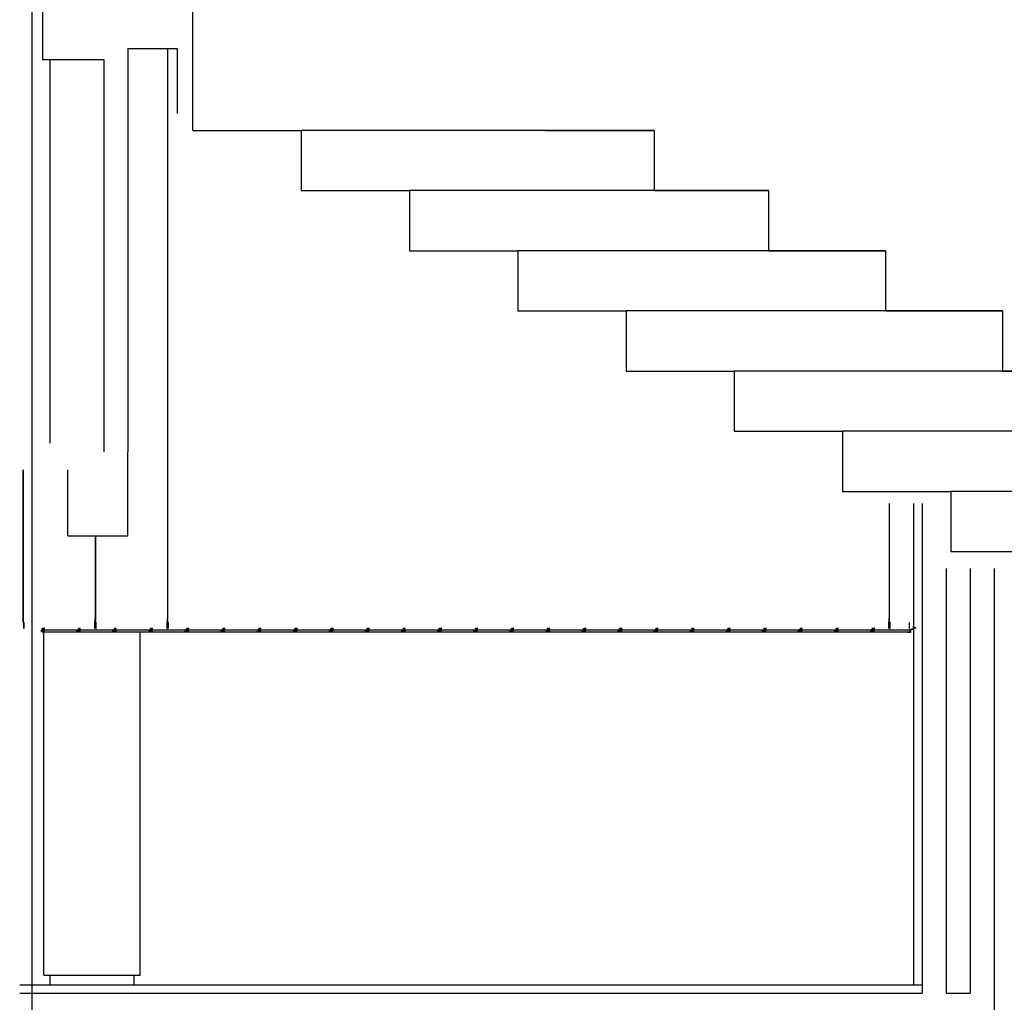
# Model space of a CAD drawing. Header units: millimetres. Extents: x 0 to 84100, y 0 to 59400.
# Tile 9 of 113: x 5223 to 9315, y 49651 to 53733. Entities that reach past the tile are written whole.
import ezdxf

# ---------------------------------------------------------------- set-up
doc = ezdxf.new("R2010")
doc.units = ezdxf.units.MM
doc.layers.add('9', color=8, linetype='Continuous')
doc.layers.add('건축', color=8, linetype='Continuous')

msp = doc.modelspace()

# ---------------------------------------------------------------- linework, layer by layer
at = {"color": 8}
for p, q in [((5272.877, 56102.478), (5272.877, 41439.866)), ((5942.763, 53273.267), (5942.763, 55083.267)), ((5942.763, 53273.267), (6392.763, 53273.267)), ((7859.306, 53273.267), (6392.763, 53273.267)), ((6392.763, 53273.267), (6392.763, 53023.267)), ((6392.763, 53023.267), (6842.763, 53023.267)), ((8334.774, 53023.267), (6842.763, 53023.267)), ((6842.763, 53023.267), (6842.763, 52773.267)), ((6842.763, 52773.267), (7292.763, 52773.267)), ((8820.942, 52773.267), (7292.763, 52773.267)), ((9306.967, 52523.267), (7742.763, 52523.267)), ((9792.433, 52273.267), (8192.763, 52273.267)), ((10276.903, 52023.267), (8642.763, 52023.267)), ((10759.927, 51773.267), (9092.763, 51773.267))]:
    msp.add_line(p, q, dxfattribs=at)
for points in [[(5942.763, 53273.267), (6392.763, 53273.267), (6392.763, 53023.267), (6842.763, 53023.267), (6842.763, 52773.267), (7292.763, 52773.267), (7292.763, 52523.267), (7742.763, 52523.267), (7742.763, 52273.267), (8192.763, 52273.267), (8192.763, 52023.267), (8642.763, 52023.267), (8642.763, 51773.267), (9092.763, 51773.267), (9092.763, 51523.267), (9542.763, 51523.267)], [(7409.306, 53273.267), (7859.306, 53273.267), (7859.306, 53023.267), (8334.774, 53023.267), (8334.774, 52773.267), (8820.942, 52773.267), (8820.942, 52523.267), (9306.967, 52523.267), (9306.967, 52273.267), (9792.433, 52273.267)]]:
    msp.add_lwpolyline(points, dxfattribs=at)
at = {"layer": '9', "color": 8}
for p, q in [((5347.877, 53568.267), (5347.877, 51973.267)), ((5837.992, 51262.812), (5837.992, 53573.267)), ((5237.992, 51262.812), (5237.992, 51863.267)), ((8837.492, 51262.812), (8837.492, 51683.267)), ((8937.877, 51723.267), (8937.877, 49723.267)), ((5537.992, 51262.812), (5537.992, 51588.267)), ((5237.399, 51231.978), (5236.825, 51232.677)), ((5236.827, 51233.009), (5237.992, 51234.432)), ((5237.133, 51261.762), (5237.992, 51262.812)), ((5237.133, 51260.728), (5237.992, 51261.777)), ((5237.133, 51234.555), (5237.992, 51260.604)), ((5237.195, 51232.843), (5238.234, 51234.11)), ((5237.492, 51232.481), (5237.195, 51232.843)), ((5237.492, 51261.585), (5238.234, 51262.49)), ((5237.492, 51260.55), (5238.234, 51261.455)), ((5237.492, 51234.377), (5238.234, 51260.282)), ((5237.992, 51261.777), (5237.992, 51262.194)), ((5237.992, 51260.604), (5237.992, 51261.159)), ((5237.992, 51234.432), (5237.992, 51234.987)), ((5237.992, 51232.702), (5237.992, 51233.814)), ((5534.95, 51228.986), (5537.992, 51232.702)), ((5537.399, 51231.978), (5536.825, 51232.677)), ((5536.827, 51233.009), (5537.992, 51234.432)), ((5537.133, 51261.762), (5537.992, 51262.812)), ((5537.133, 51260.728), (5537.992, 51261.777)), ((5537.133, 51234.555), (5537.992, 51260.604)), ((5537.195, 51232.843), (5538.234, 51234.11)), ((5537.492, 51232.481), (5537.195, 51232.843)), ((5537.492, 51261.585), (5538.234, 51262.49)), ((5537.492, 51260.55), (5538.234, 51261.455)), ((5537.492, 51234.377), (5538.234, 51260.282)), ((5537.992, 51261.777), (5537.992, 51262.194)), ((5537.992, 51260.604), (5537.992, 51261.159)), ((5537.992, 51234.432), (5537.992, 51234.987)), ((5537.992, 51232.702), (5537.992, 51233.814)), ((5834.95, 51228.986), (5837.992, 51232.702)), ((5837.399, 51231.978), (5836.825, 51232.677)), ((5836.827, 51233.009), (5837.992, 51234.432)), ((5837.133, 51261.762), (5837.992, 51262.812)), ((5837.133, 51260.728), (5837.992, 51261.777)), ((5837.133, 51234.555), (5837.992, 51260.604)), ((5837.195, 51232.843), (5838.234, 51234.11)), ((5837.492, 51232.481), (5837.195, 51232.843)), ((5837.492, 51261.585), (5838.234, 51262.49)), ((5837.492, 51260.55), (5838.234, 51261.455)), ((5837.492, 51234.377), (5838.234, 51260.282)), ((5837.992, 51261.777), (5837.992, 51262.194)), ((5837.992, 51260.604), (5837.992, 51261.159)), ((5837.992, 51234.432), (5837.992, 51234.987)), ((5837.992, 51232.702), (5837.992, 51233.814)), ((8834.45, 51228.986), (8837.492, 51232.702)), ((8836.899, 51231.978), (8836.325, 51232.677)), ((8836.327, 51233.009), (8837.492, 51234.432)), ((8836.633, 51261.762), (8837.492, 51262.812)), ((8836.633, 51260.728), (8837.492, 51261.777)), ((8836.633, 51234.555), (8837.492, 51260.604)), ((8836.695, 51232.843), (8837.734, 51234.11)), ((8836.992, 51232.481), (8836.695, 51232.843)), ((8836.992, 51261.585), (8837.734, 51262.49)), ((8836.992, 51260.55), (8837.734, 51261.455)), ((8836.992, 51234.377), (8837.734, 51260.282)), ((8837.492, 51261.777), (8837.492, 51262.194)), ((8837.492, 51260.604), (8837.492, 51261.159)), ((8837.492, 51234.432), (8837.492, 51234.987)), ((8837.492, 51232.702), (8837.492, 51233.814)), ((5237.992, 51228.986), (5237.992, 51232.085)), ((5240.352, 51228.986), (5237.992, 51231.87)), ((5239.852, 51228.986), (5237.992, 51231.254)), ((5240.393, 51203.986), (5240.393, 51228.986)), ((5316.81, 51203.986), (5323.442, 51203.986)), ((5323.517, 51203.725), (5316.992, 51203.725)), ((5321.935, 51203.725), (5319.894, 51200.625)), ((5319.894, 51200.625), (5320.483, 51200.161)), ((5322.064, 51202.675), (5320.483, 51200.161)), ((5324.222, 51203.986), (5326.81, 51203.986)), ((5326.81, 51203.725), (5324.297, 51203.725)), ((5326.81, 51203.986), (5326.81, 51203.725)), ((5466.81, 51203.986), (5473.442, 51203.986)), ((5473.517, 51203.725), (5466.992, 51203.725)), ((5471.935, 51203.725), (5469.894, 51200.625)), ((5469.894, 51200.625), (5470.483, 51200.161)), ((5472.064, 51202.675), (5470.483, 51200.161)), ((5476.81, 51203.986), (5476.81, 51203.725)), ((5535.45, 51228.986), (5538.234, 51232.38)), ((5535.45, 51228.986), (5539.893, 51228.986)), ((5535.45, 51203.986), (5535.45, 51228.986)), ((5537.992, 51228.986), (5537.992, 51232.085)), ((5540.352, 51228.986), (5537.992, 51231.87)), ((5539.852, 51228.986), (5537.992, 51231.254)), ((5540.393, 51203.986), (5540.393, 51228.986)), ((5616.81, 51203.986), (5623.442, 51203.986)), ((5623.517, 51203.725), (5616.992, 51203.725)), ((5621.935, 51203.725), (5619.894, 51200.625)), ((5619.894, 51200.625), (5620.483, 51200.161)), ((5622.064, 51202.675), (5620.483, 51200.161)), ((5766.81, 51203.986), (5773.442, 51203.986)), ((5766.81, 51203.986), (5773.442, 51203.986)), ((5773.517, 51203.725), (5766.992, 51203.725)), ((5773.517, 51203.725), (5766.992, 51203.725)), ((5771.935, 51203.725), (5769.894, 51200.625)), ((5771.935, 51203.725), (5769.894, 51200.625)), ((5769.894, 51200.625), (5770.483, 51200.161)), ((5769.894, 51200.625), (5770.483, 51200.161)), ((5772.064, 51202.675), (5770.483, 51200.161)), ((5772.064, 51202.675), (5770.483, 51200.161)), ((5774.222, 51203.986), (5776.81, 51203.986)), ((5774.222, 51203.986), (5776.81, 51203.986)), ((5776.81, 51203.725), (5774.297, 51203.725)), ((5776.81, 51203.725), (5774.297, 51203.725)), ((5776.81, 51203.986), (5776.81, 51203.725)), ((5776.81, 51203.986), (5776.81, 51203.725)), ((5835.45, 51228.986), (5838.234, 51232.38)), ((5835.45, 51203.986), (5835.45, 51228.986)), ((5835.45, 51228.986), (5839.893, 51228.986)), ((5837.992, 51228.986), (5837.992, 51232.085)), ((5840.352, 51228.986), (5837.992, 51231.87)), ((5839.852, 51228.986), (5837.992, 51231.254)), ((5840.393, 51203.986), (5840.393, 51228.986)), ((5916.81, 51203.986), (5923.442, 51203.986)), ((5923.517, 51203.725), (5916.992, 51203.725)), ((5921.935, 51203.725), (5919.894, 51200.625)), ((5919.894, 51200.625), (5920.483, 51200.161)), ((5922.064, 51202.675), (5920.483, 51200.161)), ((5924.222, 51203.986), (5926.81, 51203.986)), ((5926.81, 51203.725), (5924.297, 51203.725)), ((5926.81, 51203.986), (5926.81, 51203.725)), ((6066.81, 51203.986), (6073.442, 51203.986)), ((6066.81, 51203.986), (6073.442, 51203.986)), ((6073.517, 51203.725), (6066.992, 51203.725)), ((6073.517, 51203.725), (6066.992, 51203.725)), ((6071.935, 51203.725), (6069.894, 51200.625)), ((6071.935, 51203.725), (6069.894, 51200.625)), ((6069.894, 51200.625), (6070.483, 51200.161)), ((6069.894, 51200.625), (6070.483, 51200.161)), ((6072.064, 51202.675), (6070.483, 51200.161)), ((6072.064, 51202.675), (6070.483, 51200.161)), ((6074.222, 51203.986), (6076.81, 51203.986)), ((6076.81, 51203.725), (6074.297, 51203.725)), ((6076.81, 51203.986), (6076.81, 51203.725)), ((6076.81, 51203.986), (6076.81, 51203.725)), ((6216.81, 51203.986), (6223.442, 51203.986)), ((6216.81, 51203.986), (6223.442, 51203.986)), ((6223.517, 51203.725), (6216.992, 51203.725)), ((6223.517, 51203.725), (6216.992, 51203.725)), ((6221.935, 51203.725), (6219.894, 51200.625)), ((6221.935, 51203.725), (6219.894, 51200.625)), ((6219.894, 51200.625), (6220.483, 51200.161)), ((6219.894, 51200.625), (6220.483, 51200.161)), ((6222.064, 51202.675), (6220.483, 51200.161)), ((6222.064, 51202.675), (6220.483, 51200.161)), ((6224.222, 51203.986), (6226.81, 51203.986)), ((6224.222, 51203.986), (6226.81, 51203.986)), ((6226.81, 51203.725), (6224.297, 51203.725)), ((6226.81, 51203.725), (6224.297, 51203.725)), ((6226.81, 51203.986), (6226.81, 51203.725)), ((6226.81, 51203.986), (6226.81, 51203.725)), ((6366.81, 51203.986), (6373.442, 51203.986)), ((6366.81, 51203.986), (6373.442, 51203.986)), ((6373.517, 51203.725), (6366.992, 51203.725)), ((6373.517, 51203.725), (6366.992, 51203.725)), ((6371.935, 51203.725), (6369.894, 51200.625)), ((6371.935, 51203.725), (6369.894, 51200.625)), ((6369.894, 51200.625), (6370.483, 51200.161)), ((6369.894, 51200.625), (6370.483, 51200.161)), ((6372.064, 51202.675), (6370.483, 51200.161)), ((6372.064, 51202.675), (6370.483, 51200.161)), ((6374.222, 51203.986), (6376.81, 51203.986)), ((6374.222, 51203.986), (6376.81, 51203.986)), ((6376.81, 51203.725), (6374.297, 51203.725)), ((6376.81, 51203.725), (6374.297, 51203.725)), ((6376.81, 51203.986), (6376.81, 51203.725)), ((6376.81, 51203.986), (6376.81, 51203.725)), ((6516.81, 51203.986), (6523.442, 51203.986)), ((6523.517, 51203.725), (6516.992, 51203.725)), ((6521.935, 51203.725), (6519.894, 51200.625)), ((6519.894, 51200.625), (6520.483, 51200.161)), ((6522.064, 51202.675), (6520.483, 51200.161)), ((6524.222, 51203.986), (6526.81, 51203.986)), ((6526.81, 51203.725), (6524.297, 51203.725)), ((6526.81, 51203.986), (6526.81, 51203.725)), ((6666.81, 51203.986), (6673.442, 51203.986)), ((6666.81, 51203.986), (6673.442, 51203.986)), ((6673.517, 51203.725), (6666.992, 51203.725)), ((6673.517, 51203.725), (6666.992, 51203.725)), ((6671.935, 51203.725), (6669.894, 51200.625)), ((6671.935, 51203.725), (6669.894, 51200.625)), ((6669.894, 51200.625), (6670.483, 51200.161)), ((6669.894, 51200.625), (6670.483, 51200.161)), ((6672.064, 51202.675), (6670.483, 51200.161)), ((6672.064, 51202.675), (6670.483, 51200.161)), ((6674.222, 51203.986), (6676.81, 51203.986)), ((6674.222, 51203.986), (6676.81, 51203.986)), ((6676.81, 51203.725), (6674.297, 51203.725)), ((6676.81, 51203.725), (6674.297, 51203.725)), ((6676.81, 51203.986), (6676.81, 51203.725)), ((6676.81, 51203.986), (6676.81, 51203.725)), ((6816.81, 51203.986), (6823.442, 51203.986)), ((6816.81, 51203.986), (6823.442, 51203.986)), ((6823.517, 51203.725), (6816.992, 51203.725)), ((6823.517, 51203.725), (6816.992, 51203.725)), ((6821.935, 51203.725), (6819.894, 51200.625)), ((6821.935, 51203.725), (6819.894, 51200.625)), ((6819.894, 51200.625), (6820.483, 51200.161)), ((6819.894, 51200.625), (6820.483, 51200.161)), ((6822.064, 51202.675), (6820.483, 51200.161)), ((6822.064, 51202.675), (6820.483, 51200.161)), ((6824.222, 51203.986), (6826.81, 51203.986)), ((6824.222, 51203.986), (6826.81, 51203.986)), ((6826.81, 51203.725), (6824.297, 51203.725)), ((6826.81, 51203.725), (6824.297, 51203.725)), ((6826.81, 51203.986), (6826.81, 51203.725)), ((6826.81, 51203.986), (6826.81, 51203.725)), ((6966.81, 51203.986), (6973.442, 51203.986)), ((6966.81, 51203.986), (6973.442, 51203.986)), ((6973.517, 51203.725), (6966.992, 51203.725)), ((6973.517, 51203.725), (6966.992, 51203.725)), ((6971.935, 51203.725), (6969.894, 51200.625)), ((6971.935, 51203.725), (6969.894, 51200.625)), ((6969.894, 51200.625), (6970.483, 51200.161)), ((6969.894, 51200.625), (6970.483, 51200.161)), ((6972.064, 51202.675), (6970.483, 51200.161)), ((6972.064, 51202.675), (6970.483, 51200.161)), ((6974.222, 51203.986), (6976.81, 51203.986)), ((6974.222, 51203.986), (6976.81, 51203.986)), ((6976.81, 51203.725), (6974.297, 51203.725)), ((6976.81, 51203.725), (6974.297, 51203.725)), ((6976.81, 51203.986), (6976.81, 51203.725)), ((6976.81, 51203.986), (6976.81, 51203.725)), ((7116.81, 51203.986), (7123.442, 51203.986)), ((7123.517, 51203.725), (7116.992, 51203.725)), ((7121.935, 51203.725), (7119.894, 51200.625)), ((7119.894, 51200.625), (7120.483, 51200.161)), ((7122.064, 51202.675), (7120.483, 51200.161)), ((7124.222, 51203.986), (7126.81, 51203.986)), ((7126.81, 51203.725), (7124.297, 51203.725)), ((7126.81, 51203.986), (7126.81, 51203.725)), ((7266.81, 51203.986), (7273.442, 51203.986)), ((7266.81, 51203.986), (7273.442, 51203.986)), ((7273.517, 51203.725), (7266.992, 51203.725)), ((7273.517, 51203.725), (7266.992, 51203.725)), ((7271.935, 51203.725), (7269.894, 51200.625)), ((7271.935, 51203.725), (7269.894, 51200.625)), ((7269.894, 51200.625), (7270.483, 51200.161)), ((7269.894, 51200.625), (7270.483, 51200.161)), ((7272.064, 51202.675), (7270.483, 51200.161)), ((7272.064, 51202.675), (7270.483, 51200.161)), ((7274.222, 51203.986), (7276.81, 51203.986)), ((7274.222, 51203.986), (7276.81, 51203.986)), ((7276.81, 51203.725), (7274.297, 51203.725)), ((7276.81, 51203.725), (7274.297, 51203.725)), ((7276.81, 51203.986), (7276.81, 51203.725)), ((7276.81, 51203.986), (7276.81, 51203.725)), ((7416.81, 51203.986), (7423.442, 51203.986)), ((7423.517, 51203.725), (7416.992, 51203.725)), ((7421.935, 51203.725), (7419.894, 51200.625)), ((7419.894, 51200.625), (7420.483, 51200.161)), ((7422.064, 51202.675), (7420.483, 51200.161)), ((7424.222, 51203.986), (7426.81, 51203.986)), ((7426.81, 51203.725), (7424.297, 51203.725)), ((7426.81, 51203.986), (7426.81, 51203.725)), ((7566.81, 51203.986), (7573.442, 51203.986)), ((7566.81, 51203.986), (7573.442, 51203.986)), ((7573.517, 51203.725), (7566.992, 51203.725)), ((7573.517, 51203.725), (7566.992, 51203.725)), ((7571.935, 51203.725), (7569.894, 51200.625)), ((7571.935, 51203.725), (7569.894, 51200.625)), ((7569.894, 51200.625), (7570.483, 51200.161)), ((7569.894, 51200.625), (7570.483, 51200.161)), ((7572.064, 51202.675), (7570.483, 51200.161)), ((7572.064, 51202.675), (7570.483, 51200.161)), ((7574.222, 51203.986), (7576.81, 51203.986)), ((7574.222, 51203.986), (7576.81, 51203.986)), ((7576.81, 51203.725), (7574.297, 51203.725)), ((7576.81, 51203.725), (7574.297, 51203.725)), ((7576.81, 51203.986), (7576.81, 51203.725)), ((7576.81, 51203.986), (7576.81, 51203.725)), ((7716.31, 51203.986), (7722.942, 51203.986)), ((7723.017, 51203.725), (7716.492, 51203.725)), ((7721.435, 51203.725), (7719.394, 51200.625)), ((7719.394, 51200.625), (7719.983, 51200.161)), ((7721.564, 51202.675), (7719.983, 51200.161)), ((7723.722, 51203.986), (7726.31, 51203.986)), ((7726.31, 51203.725), (7723.797, 51203.725)), ((7726.31, 51203.986), (7726.31, 51203.725)), ((7866.31, 51203.986), (7872.942, 51203.986)), ((7866.31, 51203.986), (7872.942, 51203.986)), ((7873.017, 51203.725), (7866.492, 51203.725)), ((7873.017, 51203.725), (7866.492, 51203.725)), ((7871.435, 51203.725), (7869.394, 51200.625)), ((7871.435, 51203.725), (7869.394, 51200.625)), ((7869.394, 51200.625), (7869.983, 51200.161)), ((7869.394, 51200.625), (7869.983, 51200.161)), ((7871.564, 51202.675), (7869.983, 51200.161)), ((7871.564, 51202.675), (7869.983, 51200.161)), ((7873.722, 51203.986), (7876.31, 51203.986)), ((7873.722, 51203.986), (7876.31, 51203.986)), ((7876.31, 51203.725), (7873.797, 51203.725)), ((7876.31, 51203.725), (7873.797, 51203.725)), ((7876.31, 51203.986), (7876.31, 51203.725)), ((7876.31, 51203.986), (7876.31, 51203.725)), ((8016.31, 51203.986), (8022.942, 51203.986)), ((8023.017, 51203.725), (8016.492, 51203.725)), ((8021.435, 51203.725), (8019.394, 51200.625)), ((8019.394, 51200.625), (8019.983, 51200.161)), ((8021.564, 51202.675), (8019.983, 51200.161)), ((8023.722, 51203.986), (8026.31, 51203.986)), ((8026.31, 51203.725), (8023.797, 51203.725)), ((8026.31, 51203.986), (8026.31, 51203.725)), ((8166.31, 51203.986), (8172.942, 51203.986)), ((8166.31, 51203.986), (8172.942, 51203.986)), ((8173.017, 51203.725), (8166.492, 51203.725)), ((8173.017, 51203.725), (8166.492, 51203.725)), ((8171.435, 51203.725), (8169.394, 51200.625)), ((8171.435, 51203.725), (8169.394, 51200.625)), ((8169.394, 51200.625), (8169.983, 51200.161)), ((8169.394, 51200.625), (8169.983, 51200.161)), ((8171.564, 51202.675), (8169.983, 51200.161)), ((8171.564, 51202.675), (8169.983, 51200.161)), ((8173.722, 51203.986), (8176.31, 51203.986)), ((8173.722, 51203.986), (8176.31, 51203.986)), ((8176.31, 51203.725), (8173.797, 51203.725)), ((8176.31, 51203.725), (8173.797, 51203.725)), ((8176.31, 51203.986), (8176.31, 51203.725)), ((8176.31, 51203.986), (8176.31, 51203.725)), ((8316.31, 51203.986), (8322.942, 51203.986)), ((8323.017, 51203.725), (8316.492, 51203.725)), ((8321.435, 51203.725), (8319.394, 51200.625)), ((8319.394, 51200.625), (8319.983, 51200.161)), ((8321.564, 51202.675), (8319.983, 51200.161)), ((8323.722, 51203.986), (8326.31, 51203.986)), ((8326.31, 51203.725), (8323.797, 51203.725)), ((8326.31, 51203.986), (8326.31, 51203.725)), ((8466.31, 51203.986), (8472.942, 51203.986)), ((8466.31, 51203.986), (8472.942, 51203.986)), ((8473.017, 51203.725), (8466.492, 51203.725)), ((8473.017, 51203.725), (8466.492, 51203.725)), ((8471.435, 51203.725), (8469.394, 51200.625)), ((8471.435, 51203.725), (8469.394, 51200.625)), ((8469.394, 51200.625), (8469.983, 51200.161)), ((8469.394, 51200.625), (8469.983, 51200.161)), ((8471.564, 51202.675), (8469.983, 51200.161)), ((8471.564, 51202.675), (8469.983, 51200.161)), ((8473.722, 51203.986), (8476.31, 51203.986)), ((8473.722, 51203.986), (8476.31, 51203.986)), ((8476.31, 51203.725), (8473.797, 51203.725)), ((8476.31, 51203.725), (8473.797, 51203.725)), ((8476.31, 51203.986), (8476.31, 51203.725)), ((8476.31, 51203.986), (8476.31, 51203.725)), ((8616.31, 51203.986), (8622.942, 51203.986)), ((8623.017, 51203.725), (8616.492, 51203.725)), ((8621.435, 51203.725), (8619.394, 51200.625)), ((8619.394, 51200.625), (8619.983, 51200.161)), ((8621.564, 51202.675), (8619.983, 51200.161)), ((8623.722, 51203.986), (8626.31, 51203.986)), ((8626.31, 51203.725), (8623.797, 51203.725)), ((8626.31, 51203.986), (8626.31, 51203.725)), ((8766.31, 51203.986), (8772.942, 51203.986)), ((8766.31, 51203.986), (8772.942, 51203.986)), ((8773.017, 51203.725), (8766.492, 51203.725)), ((8773.017, 51203.725), (8766.492, 51203.725)), ((8771.435, 51203.725), (8769.394, 51200.625)), ((8771.435, 51203.725), (8769.394, 51200.625)), ((8769.394, 51200.625), (8769.983, 51200.161)), ((8769.394, 51200.625), (8769.983, 51200.161)), ((8771.564, 51202.675), (8769.983, 51200.161)), ((8771.564, 51202.675), (8769.983, 51200.161)), ((8773.722, 51203.986), (8776.31, 51203.986)), ((8773.722, 51203.986), (8776.31, 51203.986)), ((8776.31, 51203.725), (8773.797, 51203.725)), ((8776.31, 51203.725), (8773.797, 51203.725)), ((8776.31, 51203.986), (8776.31, 51203.725)), ((8776.31, 51203.986), (8776.31, 51203.725)), ((8834.95, 51228.986), (8837.734, 51232.38)), ((8834.95, 51203.986), (8834.95, 51228.986)), ((8834.95, 51228.986), (8839.393, 51228.986)), ((8837.492, 51228.986), (8837.492, 51232.085)), ((8839.852, 51228.986), (8837.492, 51231.87)), ((8839.352, 51228.986), (8837.492, 51231.254)), ((8839.893, 51203.986), (8839.893, 51228.986)), ((8920.212, 51203.986), (8920.212, 51228.986)), ((8920.212, 51198.267), (8920.212, 51188.267)), ((8937.877, 51207.017), (8937.877, 51207.017)), ((5322.877, 49763.267), (5722.877, 49763.267)), ((5348.445, 49763.267), (5348.445, 49723.267)), ((5697.877, 49763.267), (5697.877, 49723.267)), ((5222.877, 49723.267), (8972.877, 49723.267))]:
    msp.add_line(p, q, dxfattribs=at)
for points in [[(5837.492, 53613.267), (5837.492, 51262.201)], [(5237.492, 51863.267), (5237.492, 51262.201)], [(8836.992, 51723.267), (8836.992, 51262.201)], [(5537.492, 51588.267), (5537.492, 51262.201)], [(5792.877, 51188.267), (5766.768, 51188.267), (5766.768, 51193.267), (5774.268, 51193.267), (5774.268, 51194.767), (5768.768, 51194.767), (5768.768, 51196.517), (5767.518, 51196.517), (5767.518, 51198.267), (5792.877, 51198.267)], [(6392.877, 51188.267), (6366.768, 51188.267), (6366.768, 51193.267), (6374.268, 51193.267), (6374.268, 51194.767), (6368.768, 51194.767), (6368.768, 51196.517), (6367.518, 51196.517), (6367.518, 51198.267), (6392.877, 51198.267)], [(6992.877, 51188.267), (6966.768, 51188.267), (6966.768, 51193.267), (6974.268, 51193.267), (6974.268, 51194.767), (6968.768, 51194.767), (6968.768, 51196.517), (6967.518, 51196.517), (6967.518, 51198.267), (6992.877, 51198.267)], [(8920.212, 51188.267), (8766.268, 51188.267), (8766.268, 51193.267), (8773.768, 51193.267), (8773.768, 51194.767), (8768.268, 51194.767), (8768.268, 51196.517), (8767.018, 51196.517), (8767.018, 51198.267), (8920.212, 51198.267)], [(8937.127, 51207.129), (8948.186, 51207.129), (8948.186, 51206.782), (8937.127, 51206.782)]]:
    msp.add_lwpolyline(points, dxfattribs=at)
for points in [[(5237.492, 51261.585), (5237.492, 51261.166, 1)], [(5237.492, 51260.55), (5237.492, 51234.994, 1.00002281)], [(5237.492, 51234.377), (5237.492, 51233.821, 1.00002281)], [(5237.492, 51233.205), (5237.492, 51232.091, 1.00002281)], [(5537.492, 51261.585), (5537.492, 51261.166, 1)], [(5537.492, 51260.55), (5537.492, 51234.994, 1.00002279)], [(5537.492, 51234.377), (5537.492, 51233.821, 1.00002279)], [(5537.492, 51233.205), (5537.492, 51232.091, 1.00002279)], [(5837.492, 51261.585), (5837.492, 51261.166, 1)], [(5837.492, 51260.55), (5837.492, 51234.994, 1.00002277)], [(5837.492, 51234.377), (5837.492, 51233.821, 1.00002277)], [(5837.492, 51233.205), (5837.492, 51232.091, 1.00002277)], [(8836.992, 51261.585), (8836.992, 51261.166, 1)], [(8836.992, 51260.55), (8836.992, 51234.994, 1.00002275)], [(8836.992, 51234.377), (8836.992, 51233.821, 1.00002275)], [(8836.992, 51233.205), (8836.992, 51232.091, 1.00002275)], [(5237.492, 51231.475), (5237.492, 51228.986, 1.00002281)], [(5239.893, 51228.986), (5239.893, 51203.986, 1), (5240.393, 51203.986, 0)], [(5534.95, 51228.986), (5534.95, 51203.986, 1), (5535.45, 51203.986, 0)], [(5537.492, 51231.475), (5537.492, 51228.986, 1.00002279)], [(5539.893, 51228.986), (5539.893, 51203.986, 1), (5540.393, 51203.986, 0)], [(5834.95, 51228.986), (5834.95, 51203.986, 1), (5835.45, 51203.986, 0)], [(5837.492, 51231.475), (5837.492, 51228.986, 1.00002277)], [(5839.893, 51228.986), (5839.893, 51203.986, 1), (5840.393, 51203.986, 0)], [(8834.45, 51228.986), (8834.45, 51203.986, 1), (8834.95, 51203.986, 0)], [(8836.992, 51231.475), (8836.992, 51228.986, 1.00002275)], [(8839.393, 51228.986), (8839.393, 51203.986, 1), (8839.893, 51203.986, 0)]]:
    msp.add_lwpolyline(points, format="xyb", dxfattribs=at)
for points in [[(5311.195, 51194.218), (5316.627, 51194.218), (5316.627, 51203.986), (5316.81, 51203.986), (5316.81, 51193.99), (5311.195, 51193.99)], [(5466.018, 51198.267), (5466.018, 51196.517), (5464.768, 51196.517), (5464.768, 51194.767), (5459.268, 51194.767), (5459.268, 51193.267), (5466.768, 51193.267), (5466.768, 51188.267), (5316.768, 51188.267), (5316.768, 51193.267), (5324.268, 51193.267), (5324.268, 51194.767), (5318.768, 51194.767), (5318.768, 51196.517), (5317.518, 51196.517), (5317.518, 51198.267)], [(5322.424, 51194.218), (5316.992, 51194.218), (5316.992, 51203.986), (5316.81, 51203.986), (5316.81, 51193.99), (5322.424, 51193.99)], [(5461.195, 51194.218), (5466.627, 51194.218), (5466.627, 51203.986), (5466.81, 51203.986), (5466.81, 51193.99), (5461.195, 51193.99)], [(5616.018, 51198.267), (5616.018, 51196.517), (5614.768, 51196.517), (5614.768, 51194.767), (5609.268, 51194.767), (5609.268, 51193.267), (5616.768, 51193.267), (5616.768, 51188.267), (5466.768, 51188.267), (5466.768, 51193.267), (5474.268, 51193.267), (5474.268, 51194.767), (5468.768, 51194.767), (5468.768, 51196.517), (5467.518, 51196.517), (5467.518, 51198.267)], [(5472.424, 51194.218), (5466.992, 51194.218), (5466.992, 51203.986), (5466.81, 51203.986), (5466.81, 51193.99), (5472.424, 51193.99)], [(5611.195, 51194.218), (5616.627, 51194.218), (5616.627, 51203.986), (5616.81, 51203.986), (5616.81, 51193.99), (5611.195, 51193.99)], [(5766.018, 51198.267), (5766.018, 51196.517), (5764.768, 51196.517), (5764.768, 51194.767), (5759.268, 51194.767), (5759.268, 51193.267), (5766.768, 51193.267), (5766.768, 51188.267), (5616.768, 51188.267), (5616.768, 51193.267), (5624.268, 51193.267), (5624.268, 51194.767), (5618.768, 51194.767), (5618.768, 51196.517), (5617.518, 51196.517), (5617.518, 51198.267)], [(5622.424, 51194.218), (5616.992, 51194.218), (5616.992, 51203.986), (5616.81, 51203.986), (5616.81, 51193.99), (5622.424, 51193.99)], [(5761.195, 51194.218), (5766.627, 51194.218), (5766.627, 51203.986), (5766.81, 51203.986), (5766.81, 51193.99), (5761.195, 51193.99)], [(5761.195, 51194.218), (5766.627, 51194.218), (5766.627, 51203.986), (5766.81, 51203.986), (5766.81, 51193.99), (5761.195, 51193.99)], [(5916.018, 51198.267), (5916.018, 51196.517), (5914.768, 51196.517), (5914.768, 51194.767), (5909.268, 51194.767), (5909.268, 51193.267), (5916.768, 51193.267), (5916.768, 51188.267), (5766.768, 51188.267), (5766.768, 51193.267), (5774.268, 51193.267), (5774.268, 51194.767), (5768.768, 51194.767), (5768.768, 51196.517), (5767.518, 51196.517), (5767.518, 51198.267)], [(5772.424, 51194.218), (5766.992, 51194.218), (5766.992, 51203.986), (5766.81, 51203.986), (5766.81, 51193.99), (5772.424, 51193.99)], [(5772.424, 51194.218), (5766.992, 51194.218), (5766.992, 51203.986), (5766.81, 51203.986), (5766.81, 51193.99), (5772.424, 51193.99)], [(5911.195, 51194.218), (5916.627, 51194.218), (5916.627, 51203.986), (5916.81, 51203.986), (5916.81, 51193.99), (5911.195, 51193.99)], [(6066.018, 51198.267), (6066.018, 51196.517), (6064.768, 51196.517), (6064.768, 51194.767), (6059.268, 51194.767), (6059.268, 51193.267), (6066.768, 51193.267), (6066.768, 51188.267), (5916.768, 51188.267), (5916.768, 51193.267), (5924.268, 51193.267), (5924.268, 51194.767), (5918.768, 51194.767), (5918.768, 51196.517), (5917.518, 51196.517), (5917.518, 51198.267)], [(5922.424, 51194.218), (5916.992, 51194.218), (5916.992, 51203.986), (5916.81, 51203.986), (5916.81, 51193.99), (5922.424, 51193.99)], [(6061.195, 51194.218), (6066.627, 51194.218), (6066.627, 51203.986), (6066.81, 51203.986), (6066.81, 51193.99), (6061.195, 51193.99)], [(6061.195, 51194.218), (6066.627, 51194.218), (6066.627, 51203.986), (6066.81, 51203.986), (6066.81, 51193.99), (6061.195, 51193.99)], [(6216.018, 51198.267), (6216.018, 51196.517), (6214.768, 51196.517), (6214.768, 51194.767), (6209.268, 51194.767), (6209.268, 51193.267), (6216.768, 51193.267), (6216.768, 51188.267), (6066.768, 51188.267), (6066.768, 51193.267), (6074.268, 51193.267), (6074.268, 51194.767), (6068.768, 51194.767), (6068.768, 51196.517), (6067.518, 51196.517), (6067.518, 51198.267)], [(6072.424, 51194.218), (6066.992, 51194.218), (6066.992, 51203.986), (6066.81, 51203.986), (6066.81, 51193.99), (6072.424, 51193.99)], [(6072.424, 51194.218), (6066.992, 51194.218), (6066.992, 51203.986), (6066.81, 51203.986), (6066.81, 51193.99), (6072.424, 51193.99)], [(6211.195, 51194.218), (6216.627, 51194.218), (6216.627, 51203.986), (6216.81, 51203.986), (6216.81, 51193.99), (6211.195, 51193.99)], [(6211.195, 51194.218), (6216.627, 51194.218), (6216.627, 51203.986), (6216.81, 51203.986), (6216.81, 51193.99), (6211.195, 51193.99)], [(6366.018, 51198.267), (6366.018, 51196.517), (6364.768, 51196.517), (6364.768, 51194.767), (6359.268, 51194.767), (6359.268, 51193.267), (6366.768, 51193.267), (6366.768, 51188.267), (6216.768, 51188.267), (6216.768, 51193.267), (6224.268, 51193.267), (6224.268, 51194.767), (6218.768, 51194.767), (6218.768, 51196.517), (6217.518, 51196.517), (6217.518, 51198.267)], [(6222.424, 51194.218), (6216.992, 51194.218), (6216.992, 51203.986), (6216.81, 51203.986), (6216.81, 51193.99), (6222.424, 51193.99)], [(6222.424, 51194.218), (6216.992, 51194.218), (6216.992, 51203.986), (6216.81, 51203.986), (6216.81, 51193.99), (6222.424, 51193.99)], [(6361.195, 51194.218), (6366.627, 51194.218), (6366.627, 51203.986), (6366.81, 51203.986), (6366.81, 51193.99), (6361.195, 51193.99)], [(6361.195, 51194.218), (6366.627, 51194.218), (6366.627, 51203.986), (6366.81, 51203.986), (6366.81, 51193.99), (6361.195, 51193.99)], [(6516.018, 51198.267), (6516.018, 51196.517), (6514.768, 51196.517), (6514.768, 51194.767), (6509.268, 51194.767), (6509.268, 51193.267), (6516.768, 51193.267), (6516.768, 51188.267), (6366.768, 51188.267), (6366.768, 51193.267), (6374.268, 51193.267), (6374.268, 51194.767), (6368.768, 51194.767), (6368.768, 51196.517), (6367.518, 51196.517), (6367.518, 51198.267)], [(6372.424, 51194.218), (6366.992, 51194.218), (6366.992, 51203.986), (6366.81, 51203.986), (6366.81, 51193.99), (6372.424, 51193.99)], [(6372.424, 51194.218), (6366.992, 51194.218), (6366.992, 51203.986), (6366.81, 51203.986), (6366.81, 51193.99), (6372.424, 51193.99)], [(6511.195, 51194.218), (6516.627, 51194.218), (6516.627, 51203.986), (6516.81, 51203.986), (6516.81, 51193.99), (6511.195, 51193.99)], [(6666.018, 51198.267), (6666.018, 51196.517), (6664.768, 51196.517), (6664.768, 51194.767), (6659.268, 51194.767), (6659.268, 51193.267), (6666.768, 51193.267), (6666.768, 51188.267), (6516.768, 51188.267), (6516.768, 51193.267), (6524.268, 51193.267), (6524.268, 51194.767), (6518.768, 51194.767), (6518.768, 51196.517), (6517.518, 51196.517), (6517.518, 51198.267)], [(6522.424, 51194.218), (6516.992, 51194.218), (6516.992, 51203.986), (6516.81, 51203.986), (6516.81, 51193.99), (6522.424, 51193.99)], [(6661.195, 51194.218), (6666.627, 51194.218), (6666.627, 51203.986), (6666.81, 51203.986), (6666.81, 51193.99), (6661.195, 51193.99)], [(6661.195, 51194.218), (6666.627, 51194.218), (6666.627, 51203.986), (6666.81, 51203.986), (6666.81, 51193.99), (6661.195, 51193.99)], [(6816.018, 51198.267), (6816.018, 51196.517), (6814.768, 51196.517), (6814.768, 51194.767), (6809.268, 51194.767), (6809.268, 51193.267), (6816.768, 51193.267), (6816.768, 51188.267), (6666.768, 51188.267), (6666.768, 51193.267), (6674.268, 51193.267), (6674.268, 51194.767), (6668.768, 51194.767), (6668.768, 51196.517), (6667.518, 51196.517), (6667.518, 51198.267)], [(6672.424, 51194.218), (6666.992, 51194.218), (6666.992, 51203.986), (6666.81, 51203.986), (6666.81, 51193.99), (6672.424, 51193.99)], [(6672.424, 51194.218), (6666.992, 51194.218), (6666.992, 51203.986), (6666.81, 51203.986), (6666.81, 51193.99), (6672.424, 51193.99)], [(6811.195, 51194.218), (6816.627, 51194.218), (6816.627, 51203.986), (6816.81, 51203.986), (6816.81, 51193.99), (6811.195, 51193.99)], [(6811.195, 51194.218), (6816.627, 51194.218), (6816.627, 51203.986), (6816.81, 51203.986), (6816.81, 51193.99), (6811.195, 51193.99)], [(6966.018, 51198.267), (6966.018, 51196.517), (6964.768, 51196.517), (6964.768, 51194.767), (6959.268, 51194.767), (6959.268, 51193.267), (6966.768, 51193.267), (6966.768, 51188.267), (6816.768, 51188.267), (6816.768, 51193.267), (6824.268, 51193.267), (6824.268, 51194.767), (6818.768, 51194.767), (6818.768, 51196.517), (6817.518, 51196.517), (6817.518, 51198.267)], [(6822.424, 51194.218), (6816.992, 51194.218), (6816.992, 51203.986), (6816.81, 51203.986), (6816.81, 51193.99), (6822.424, 51193.99)], [(6822.424, 51194.218), (6816.992, 51194.218), (6816.992, 51203.986), (6816.81, 51203.986), (6816.81, 51193.99), (6822.424, 51193.99)], [(6961.195, 51194.218), (6966.627, 51194.218), (6966.627, 51203.986), (6966.81, 51203.986), (6966.81, 51193.99), (6961.195, 51193.99)], [(6961.195, 51194.218), (6966.627, 51194.218), (6966.627, 51203.986), (6966.81, 51203.986), (6966.81, 51193.99), (6961.195, 51193.99)], [(7116.018, 51198.267), (7116.018, 51196.517), (7114.768, 51196.517), (7114.768, 51194.767), (7109.268, 51194.767), (7109.268, 51193.267), (7116.768, 51193.267), (7116.768, 51188.267), (6966.768, 51188.267), (6966.768, 51193.267), (6974.268, 51193.267), (6974.268, 51194.767), (6968.768, 51194.767), (6968.768, 51196.517), (6967.518, 51196.517), (6967.518, 51198.267)], [(6972.424, 51194.218), (6966.992, 51194.218), (6966.992, 51203.986), (6966.81, 51203.986), (6966.81, 51193.99), (6972.424, 51193.99)], [(6972.424, 51194.218), (6966.992, 51194.218), (6966.992, 51203.986), (6966.81, 51203.986), (6966.81, 51193.99), (6972.424, 51193.99)], [(7111.195, 51194.218), (7116.627, 51194.218), (7116.627, 51203.986), (7116.81, 51203.986), (7116.81, 51193.99), (7111.195, 51193.99)], [(7266.018, 51198.267), (7266.018, 51196.517), (7264.768, 51196.517), (7264.768, 51194.767), (7259.268, 51194.767), (7259.268, 51193.267), (7266.768, 51193.267), (7266.768, 51188.267), (7116.768, 51188.267), (7116.768, 51193.267), (7124.268, 51193.267), (7124.268, 51194.767), (7118.768, 51194.767), (7118.768, 51196.517), (7117.518, 51196.517), (7117.518, 51198.267)], [(7122.424, 51194.218), (7116.992, 51194.218), (7116.992, 51203.986), (7116.81, 51203.986), (7116.81, 51193.99), (7122.424, 51193.99)], [(7261.195, 51194.218), (7266.627, 51194.218), (7266.627, 51203.986), (7266.81, 51203.986), (7266.81, 51193.99), (7261.195, 51193.99)], [(7261.195, 51194.218), (7266.627, 51194.218), (7266.627, 51203.986), (7266.81, 51203.986), (7266.81, 51193.99), (7261.195, 51193.99)], [(7416.018, 51198.267), (7416.018, 51196.517), (7414.768, 51196.517), (7414.768, 51194.767), (7409.268, 51194.767), (7409.268, 51193.267), (7416.768, 51193.267), (7416.768, 51188.267), (7266.768, 51188.267), (7266.768, 51193.267), (7274.268, 51193.267), (7274.268, 51194.767), (7268.768, 51194.767), (7268.768, 51196.517), (7267.518, 51196.517), (7267.518, 51198.267)], [(7272.424, 51194.218), (7266.992, 51194.218), (7266.992, 51203.986), (7266.81, 51203.986), (7266.81, 51193.99), (7272.424, 51193.99)], [(7272.424, 51194.218), (7266.992, 51194.218), (7266.992, 51203.986), (7266.81, 51203.986), (7266.81, 51193.99), (7272.424, 51193.99)], [(7411.195, 51194.218), (7416.627, 51194.218), (7416.627, 51203.986), (7416.81, 51203.986), (7416.81, 51193.99), (7411.195, 51193.99)], [(7566.018, 51198.267), (7566.018, 51196.517), (7564.768, 51196.517), (7564.768, 51194.767), (7559.268, 51194.767), (7559.268, 51193.267), (7566.768, 51193.267), (7566.768, 51188.267), (7416.768, 51188.267), (7416.768, 51193.267), (7424.268, 51193.267), (7424.268, 51194.767), (7418.768, 51194.767), (7418.768, 51196.517), (7417.518, 51196.517), (7417.518, 51198.267)], [(7422.424, 51194.218), (7416.992, 51194.218), (7416.992, 51203.986), (7416.81, 51203.986), (7416.81, 51193.99), (7422.424, 51193.99)], [(7561.195, 51194.218), (7566.627, 51194.218), (7566.627, 51203.986), (7566.81, 51203.986), (7566.81, 51193.99), (7561.195, 51193.99)], [(7561.195, 51194.218), (7566.627, 51194.218), (7566.627, 51203.986), (7566.81, 51203.986), (7566.81, 51193.99), (7561.195, 51193.99)], [(7716.018, 51198.267), (7716.018, 51196.517), (7714.768, 51196.517), (7714.768, 51194.767), (7709.268, 51194.767), (7709.268, 51193.267), (7716.768, 51193.267), (7716.768, 51188.267), (7566.768, 51188.267), (7566.768, 51193.267), (7574.268, 51193.267), (7574.268, 51194.767), (7568.768, 51194.767), (7568.768, 51196.517), (7567.518, 51196.517), (7567.518, 51198.267)], [(7572.424, 51194.218), (7566.992, 51194.218), (7566.992, 51203.986), (7566.81, 51203.986), (7566.81, 51193.99), (7572.424, 51193.99)], [(7572.424, 51194.218), (7566.992, 51194.218), (7566.992, 51203.986), (7566.81, 51203.986), (7566.81, 51193.99), (7572.424, 51193.99)], [(7710.695, 51194.218), (7716.127, 51194.218), (7716.127, 51203.986), (7716.31, 51203.986), (7716.31, 51193.99), (7710.695, 51193.99)], [(7865.518, 51198.267), (7865.518, 51196.517), (7864.268, 51196.517), (7864.268, 51194.767), (7858.768, 51194.767), (7858.768, 51193.267), (7866.268, 51193.267), (7866.268, 51188.267), (7716.268, 51188.267), (7716.268, 51193.267), (7723.768, 51193.267), (7723.768, 51194.767), (7718.268, 51194.767), (7718.268, 51196.517), (7717.018, 51196.517), (7717.018, 51198.267)], [(7721.924, 51194.218), (7716.492, 51194.218), (7716.492, 51203.986), (7716.31, 51203.986), (7716.31, 51193.99), (7721.924, 51193.99)], [(7860.695, 51194.218), (7866.127, 51194.218), (7866.127, 51203.986), (7866.31, 51203.986), (7866.31, 51193.99), (7860.695, 51193.99)], [(7860.695, 51194.218), (7866.127, 51194.218), (7866.127, 51203.986), (7866.31, 51203.986), (7866.31, 51193.99), (7860.695, 51193.99)], [(8015.518, 51198.267), (8015.518, 51196.517), (8014.268, 51196.517), (8014.268, 51194.767), (8008.768, 51194.767), (8008.768, 51193.267), (8016.268, 51193.267), (8016.268, 51188.267), (7866.268, 51188.267), (7866.268, 51193.267), (7873.768, 51193.267), (7873.768, 51194.767), (7868.268, 51194.767), (7868.268, 51196.517), (7867.018, 51196.517), (7867.018, 51198.267)], [(7871.924, 51194.218), (7866.492, 51194.218), (7866.492, 51203.986), (7866.31, 51203.986), (7866.31, 51193.99), (7871.924, 51193.99)], [(7871.924, 51194.218), (7866.492, 51194.218), (7866.492, 51203.986), (7866.31, 51203.986), (7866.31, 51193.99), (7871.924, 51193.99)], [(8010.695, 51194.218), (8016.127, 51194.218), (8016.127, 51203.986), (8016.31, 51203.986), (8016.31, 51193.99), (8010.695, 51193.99)], [(8165.518, 51198.267), (8165.518, 51196.517), (8164.268, 51196.517), (8164.268, 51194.767), (8158.768, 51194.767), (8158.768, 51193.267), (8166.268, 51193.267), (8166.268, 51188.267), (8016.268, 51188.267), (8016.268, 51193.267), (8023.768, 51193.267), (8023.768, 51194.767), (8018.268, 51194.767), (8018.268, 51196.517), (8017.018, 51196.517), (8017.018, 51198.267)], [(8021.924, 51194.218), (8016.492, 51194.218), (8016.492, 51203.986), (8016.31, 51203.986), (8016.31, 51193.99), (8021.924, 51193.99)], [(8160.695, 51194.218), (8166.127, 51194.218), (8166.127, 51203.986), (8166.31, 51203.986), (8166.31, 51193.99), (8160.695, 51193.99)], [(8160.695, 51194.218), (8166.127, 51194.218), (8166.127, 51203.986), (8166.31, 51203.986), (8166.31, 51193.99), (8160.695, 51193.99)], [(8315.518, 51198.267), (8315.518, 51196.517), (8314.268, 51196.517), (8314.268, 51194.767), (8308.768, 51194.767), (8308.768, 51193.267), (8316.268, 51193.267), (8316.268, 51188.267), (8166.268, 51188.267), (8166.268, 51193.267), (8173.768, 51193.267), (8173.768, 51194.767), (8168.268, 51194.767), (8168.268, 51196.517), (8167.018, 51196.517), (8167.018, 51198.267)], [(8171.924, 51194.218), (8166.492, 51194.218), (8166.492, 51203.986), (8166.31, 51203.986), (8166.31, 51193.99), (8171.924, 51193.99)], [(8171.924, 51194.218), (8166.492, 51194.218), (8166.492, 51203.986), (8166.31, 51203.986), (8166.31, 51193.99), (8171.924, 51193.99)], [(8310.695, 51194.218), (8316.127, 51194.218), (8316.127, 51203.986), (8316.31, 51203.986), (8316.31, 51193.99), (8310.695, 51193.99)], [(8465.518, 51198.267), (8465.518, 51196.517), (8464.268, 51196.517), (8464.268, 51194.767), (8458.768, 51194.767), (8458.768, 51193.267), (8466.268, 51193.267), (8466.268, 51188.267), (8316.268, 51188.267), (8316.268, 51193.267), (8323.768, 51193.267), (8323.768, 51194.767), (8318.268, 51194.767), (8318.268, 51196.517), (8317.018, 51196.517), (8317.018, 51198.267)], [(8321.924, 51194.218), (8316.492, 51194.218), (8316.492, 51203.986), (8316.31, 51203.986), (8316.31, 51193.99), (8321.924, 51193.99)], [(8460.695, 51194.218), (8466.127, 51194.218), (8466.127, 51203.986), (8466.31, 51203.986), (8466.31, 51193.99), (8460.695, 51193.99)], [(8460.695, 51194.218), (8466.127, 51194.218), (8466.127, 51203.986), (8466.31, 51203.986), (8466.31, 51193.99), (8460.695, 51193.99)], [(8615.518, 51198.267), (8615.518, 51196.517), (8614.268, 51196.517), (8614.268, 51194.767), (8608.768, 51194.767), (8608.768, 51193.267), (8616.268, 51193.267), (8616.268, 51188.267), (8466.268, 51188.267), (8466.268, 51193.267), (8473.768, 51193.267), (8473.768, 51194.767), (8468.268, 51194.767), (8468.268, 51196.517), (8467.018, 51196.517), (8467.018, 51198.267)], [(8471.924, 51194.218), (8466.492, 51194.218), (8466.492, 51203.986), (8466.31, 51203.986), (8466.31, 51193.99), (8471.924, 51193.99)], [(8471.924, 51194.218), (8466.492, 51194.218), (8466.492, 51203.986), (8466.31, 51203.986), (8466.31, 51193.99), (8471.924, 51193.99)], [(8610.695, 51194.218), (8616.127, 51194.218), (8616.127, 51203.986), (8616.31, 51203.986), (8616.31, 51193.99), (8610.695, 51193.99)], [(8765.518, 51198.267), (8765.518, 51196.517), (8764.268, 51196.517), (8764.268, 51194.767), (8758.768, 51194.767), (8758.768, 51193.267), (8766.268, 51193.267), (8766.268, 51188.267), (8616.268, 51188.267), (8616.268, 51193.267), (8623.768, 51193.267), (8623.768, 51194.767), (8618.268, 51194.767), (8618.268, 51196.517), (8617.018, 51196.517), (8617.018, 51198.267)], [(8621.924, 51194.218), (8616.492, 51194.218), (8616.492, 51203.986), (8616.31, 51203.986), (8616.31, 51193.99), (8621.924, 51193.99)], [(8760.695, 51194.218), (8766.127, 51194.218), (8766.127, 51203.986), (8766.31, 51203.986), (8766.31, 51193.99), (8760.695, 51193.99)], [(8760.695, 51194.218), (8766.127, 51194.218), (8766.127, 51203.986), (8766.31, 51203.986), (8766.31, 51193.99), (8760.695, 51193.99)], [(8771.924, 51194.218), (8766.492, 51194.218), (8766.492, 51203.986), (8766.31, 51203.986), (8766.31, 51193.99), (8771.924, 51193.99)], [(8771.924, 51194.218), (8766.492, 51194.218), (8766.492, 51203.986), (8766.31, 51203.986), (8766.31, 51193.99), (8771.924, 51193.99)], [(8937.127, 51213.017), (8937.877, 51213.017), (8937.877, 51199.767), (8925.627, 51199.767), (8925.627, 51187.517), (8912.377, 51187.517), (8912.377, 51188.267), (8924.877, 51188.267), (8924.877, 51200.517), (8937.127, 51200.517)], [(8937.127, 51211.017), (8936.377, 51211.017), (8936.377, 51202.517), (8937.127, 51202.517)]]:
    msp.add_lwpolyline(points, close=True, dxfattribs=at)
for centre, radius, start, end in [((5237.044, 51232.842), 0.274, 139.137934, 221.711461), ((5237.302, 51261.663), 0.196, 131.979351, 323.758755), ((5237.302, 51260.628), 0.196, 131.979351, 323.758755), ((5237.302, 51234.455), 0.196, 131.979351, 323.758755), ((5238.031, 51262.592), 0.223, 323.001091, 100.122955), ((5238.031, 51261.558), 0.223, 323.001091, 100.122955), ((5238.031, 51260.385), 0.223, 323.001091, 100.122955), ((5238.031, 51234.213), 0.223, 323.001091, 100.122955), ((5238.031, 51232.483), 0.223, 323.001091, 100.122955), ((5537.044, 51232.842), 0.274, 139.137934, 221.711461), ((5537.302, 51261.663), 0.196, 131.979351, 323.758755), ((5537.302, 51260.628), 0.196, 131.979351, 323.758755), ((5537.302, 51234.455), 0.196, 131.979351, 323.758755), ((5538.031, 51262.592), 0.223, 323.001091, 100.122955), ((5538.031, 51261.558), 0.223, 323.001091, 100.122955), ((5538.031, 51260.385), 0.223, 323.001091, 100.122955), ((5538.031, 51234.213), 0.223, 323.001091, 100.122955), ((5538.031, 51232.483), 0.223, 323.001091, 100.122955), ((5837.044, 51232.842), 0.274, 139.137934, 221.711461), ((5837.302, 51261.663), 0.196, 131.979351, 323.758755), ((5837.302, 51260.628), 0.196, 131.979351, 323.758755), ((5837.302, 51234.455), 0.196, 131.979351, 323.758755), ((5838.031, 51262.592), 0.223, 323.001091, 100.122955), ((5838.031, 51261.558), 0.223, 323.001091, 100.122955), ((5838.031, 51260.385), 0.223, 323.001091, 100.122955), ((5838.031, 51234.213), 0.223, 323.001091, 100.122955), ((5838.031, 51232.483), 0.223, 323.001091, 100.122955), ((8836.544, 51232.842), 0.274, 139.137934, 221.711461), ((8836.802, 51261.663), 0.196, 131.979351, 323.758755), ((8836.802, 51260.628), 0.196, 131.979351, 323.758755), ((8836.802, 51234.455), 0.196, 131.979351, 323.758755), ((8837.531, 51262.592), 0.223, 323.001091, 100.122955), ((8837.531, 51261.558), 0.223, 323.001091, 100.122955), ((8837.531, 51260.385), 0.223, 323.001091, 100.122955), ((8837.531, 51234.213), 0.223, 323.001091, 100.122955), ((8837.531, 51232.483), 0.223, 323.001091, 100.122955), ((5240.143, 51228.882), 0.271, 22.729584, 157.270416), ((5322.726, 51204.226), 0.936, 212.367075, 327.632925), ((5322.726, 51204.226), 1.686, 246.874454, 340.438379), ((5472.726, 51204.226), 1.686, 246.874454, 340.438379), ((5535.2, 51228.882), 0.271, 22.729584, 157.270416), ((5540.143, 51228.882), 0.271, 22.729584, 157.270416), ((5622.726, 51204.226), 0.936, 212.367075, 327.632925), ((5622.726, 51204.226), 1.686, 246.874454, 340.438379), ((5772.726, 51204.226), 0.936, 212.367075, 327.632925), ((5772.726, 51204.226), 0.936, 212.367075, 327.632925), ((5772.726, 51204.226), 1.686, 246.874454, 340.438379), ((5772.726, 51204.226), 1.686, 246.874454, 340.438379), ((5835.2, 51228.882), 0.271, 22.729584, 157.270416), ((5840.143, 51228.882), 0.271, 22.729584, 157.270416), ((5922.726, 51204.226), 0.936, 212.367075, 327.632925), ((5922.726, 51204.226), 1.686, 246.874454, 340.438379), ((6072.726, 51204.226), 0.936, 212.367075, 327.632925), ((6072.726, 51204.226), 1.686, 246.874454, 340.438379), ((6222.726, 51204.226), 0.936, 212.367075, 327.632925), ((6222.726, 51204.226), 0.936, 212.367075, 327.632925), ((6222.726, 51204.226), 1.686, 246.874454, 340.438379), ((6222.726, 51204.226), 1.686, 246.874454, 340.438379), ((6372.726, 51204.226), 0.936, 212.367075, 327.632925), ((6372.726, 51204.226), 0.936, 212.367075, 327.632925), ((6372.726, 51204.226), 1.686, 246.874454, 340.438379), ((6372.726, 51204.226), 1.686, 246.874454, 340.438379), ((6522.726, 51204.226), 0.936, 212.367075, 327.632925), ((6522.726, 51204.226), 1.686, 246.874454, 340.438379), ((6672.726, 51204.226), 0.936, 212.367075, 327.632925), ((6672.726, 51204.226), 0.936, 212.367075, 327.632925), ((6672.726, 51204.226), 1.686, 246.874454, 340.438379), ((6672.726, 51204.226), 1.686, 246.874454, 340.438379), ((6822.726, 51204.226), 0.936, 212.367075, 327.632925), ((6822.726, 51204.226), 0.936, 212.367075, 327.632925), ((6822.726, 51204.226), 1.686, 246.874454, 340.438379), ((6822.726, 51204.226), 1.686, 246.874454, 340.438379), ((6972.726, 51204.226), 0.936, 212.367075, 327.632925), ((6972.726, 51204.226), 0.936, 212.367075, 327.632925), ((6972.726, 51204.226), 1.686, 246.874454, 340.438379), ((6972.726, 51204.226), 1.686, 246.874454, 340.438379), ((7122.726, 51204.226), 0.936, 212.367075, 327.632925), ((7122.726, 51204.226), 1.686, 246.874454, 340.438379), ((7272.726, 51204.226), 0.936, 212.367075, 327.632925), ((7272.726, 51204.226), 0.936, 212.367075, 327.632925), ((7272.726, 51204.226), 1.686, 246.874454, 340.438379), ((7272.726, 51204.226), 1.686, 246.874454, 340.438379), ((7422.726, 51204.226), 0.936, 212.367075, 327.632925), ((7422.726, 51204.226), 1.686, 246.874454, 340.438379), ((7572.726, 51204.226), 0.936, 212.367075, 327.632925), ((7572.726, 51204.226), 0.936, 212.367075, 327.632925), ((7572.726, 51204.226), 1.686, 246.874454, 340.438379), ((7572.726, 51204.226), 1.686, 246.874454, 340.438379), ((7722.226, 51204.226), 0.936, 212.367075, 327.632925), ((7722.226, 51204.226), 1.686, 246.874454, 340.438379), ((7872.226, 51204.226), 0.936, 212.367075, 327.632925), ((7872.226, 51204.226), 0.936, 212.367075, 327.632925), ((7872.226, 51204.226), 1.686, 246.874454, 340.438379), ((7872.226, 51204.226), 1.686, 246.874454, 340.438379), ((8022.226, 51204.226), 0.936, 212.367075, 327.632925), ((8022.226, 51204.226), 1.686, 246.874454, 340.438379), ((8172.226, 51204.226), 0.936, 212.367075, 327.632925), ((8172.226, 51204.226), 0.936, 212.367075, 327.632925), ((8172.226, 51204.226), 1.686, 246.874454, 340.438379), ((8172.226, 51204.226), 1.686, 246.874454, 340.438379), ((8322.226, 51204.226), 0.936, 212.367075, 327.632925), ((8322.226, 51204.226), 1.686, 246.874454, 340.438379), ((8472.226, 51204.226), 0.936, 212.367075, 327.632925), ((8472.226, 51204.226), 0.936, 212.367075, 327.632925), ((8472.226, 51204.226), 1.686, 246.874454, 340.438379), ((8472.226, 51204.226), 1.686, 246.874454, 340.438379), ((8622.226, 51204.226), 0.936, 212.367075, 327.632925), ((8622.226, 51204.226), 1.686, 246.874454, 340.438379), ((8772.226, 51204.226), 0.936, 212.367075, 327.632925), ((8772.226, 51204.226), 0.936, 212.367075, 327.632925), ((8772.226, 51204.226), 1.686, 246.874454, 340.438379), ((8772.226, 51204.226), 1.686, 246.874454, 340.438379), ((8834.7, 51228.882), 0.271, 22.729584, 157.270416), ((8839.643, 51228.882), 0.271, 22.729584, 157.270416)]:
    msp.add_arc(centre, radius, start, end, dxfattribs=at)
at = {"layer": '건축', "color": 8}
for p, q in [((5317.979, 55293.267), (5317.979, 53568.267)), ((5672.877, 53613.267), (5877.915, 53613.267)), ((5672.877, 53613.267), (5672.877, 51938.267)), ((5877.915, 53613.267), (5877.915, 53343.267)), ((5317.979, 53568.267), (5572.877, 53568.267)), ((5572.877, 53568.267), (5572.877, 51938.267)), ((5672.877, 51588.267), (5672.877, 51938.267)), ((5422.877, 51588.267), (5422.877, 51863.267)), ((5422.877, 51588.267), (5422.877, 51863.267)), ((8972.877, 51723.267), (8972.877, 49688.267)), ((5422.877, 51588.267), (5672.877, 51588.267)), ((5422.877, 51588.267), (5622.877, 51588.267)), ((9072.877, 51453.267), (9072.877, 49688.267)), ((9172.877, 51453.267), (9172.877, 49688.267)), ((9272.877, 51453.267), (9272.877, 49338.267)), ((5222.877, 49688.267), (8972.877, 49688.267)), ((9072.877, 49688.267), (9172.877, 49688.267))]:
    msp.add_line(p, q, dxfattribs=at)
at = {"layer": '건축', "color": 8, "linetype": 'Continuous'}
for p, q in [((5322.877, 49763.267), (5322.877, 51188.267)), ((5722.877, 49763.267), (5722.877, 51188.267))]:
    msp.add_line(p, q, dxfattribs=at)

doc.saveas('drawing.dxf')
